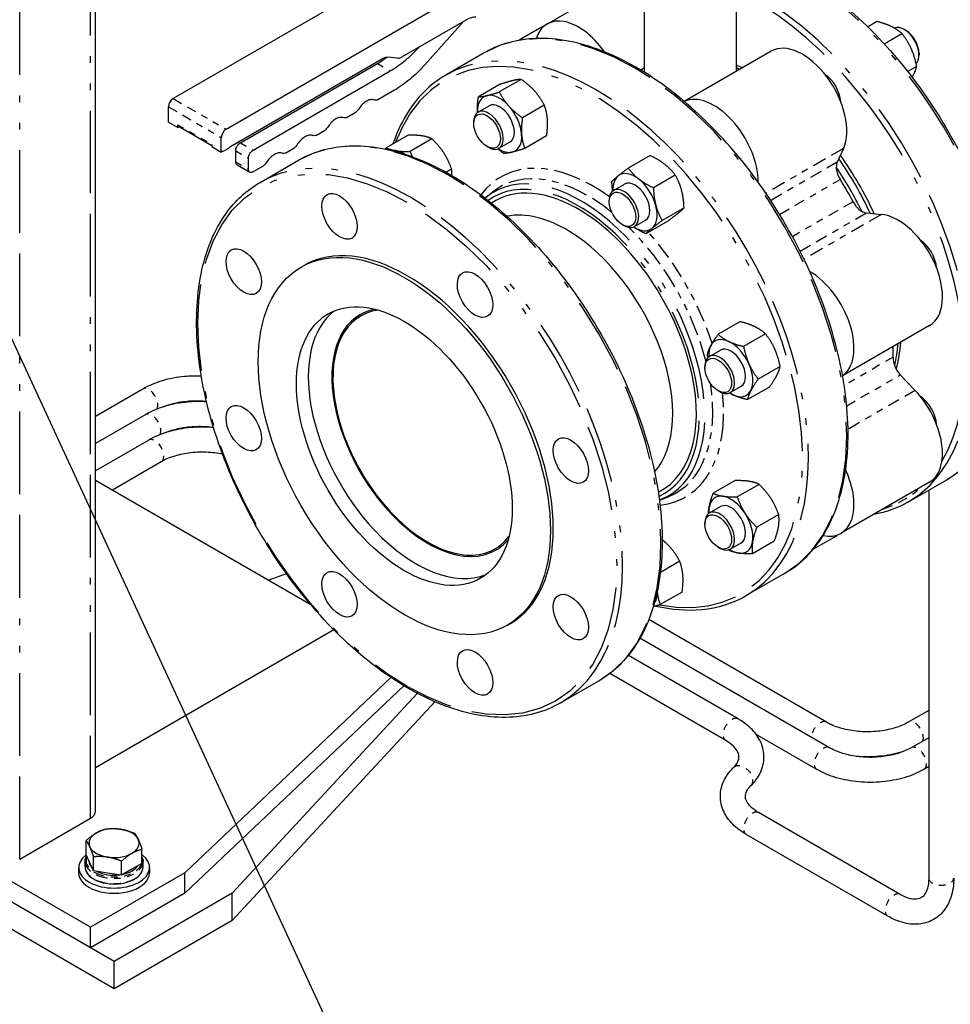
# Model space of a CAD drawing. Header units: inches. Extents: x 3 to 360, y 8 to 227.
# Tile 27 of 98: x 50 to 64, y 104 to 118. Entities that reach past the tile are written whole.
import ezdxf

# ---------------------------------------------------------------- set-up
doc = ezdxf.new("R2010")
doc.units = ezdxf.units.IN
doc.header["$LTSCALE"] = 10.666667
doc.header["$MEASUREMENT"] = 0
doc.linetypes.add('DOUBLE_DASH_DOUBLE_DOT', pattern=[0.74, 0.24, -0.06, 0.24, -0.06, 0.01, -0.06, 0.01, -0.06])
doc.layers.get('0').update_dxf_attribs({"lineweight": 25})
doc.layers.add('DIMEN', color=7, linetype='Continuous', lineweight=25)
doc.layers.add('PHANTOM', color=7, linetype='DOUBLE_DASH_DOUBLE_DOT', lineweight=25)

# ---------------------------------------------------------------- blocks, each defined once
blk = doc.blocks.new('Balloon15')
at = {"layer": 'DIMEN', "linetype": 'Continuous', "lineweight": 25}
blk.add_line((4.5847, 10.9209), (5.1884, 9.6157), dxfattribs=at)

msp = doc.modelspace()

# ---------------------------------------------------------------- linework, layer by layer
for p, q in [((51.508, 106.5), (51.508, 125.099)), ((60.324, 121.589), (52.673, 117.172)), ((53.465, 116.715), (61.116, 121.132)), ((59.735, 117.565), (59.735, 119.128)), ((61.11, 117.581), (61.11, 119.128)), ((59.602, 119.054), (58.276, 118.289)), ((57.066, 118.353), (56.103, 117.797)), ((57.027, 118.331), (56.436, 117.671)), ((63.074, 118.248), (63.209, 118.327)), ((58.167, 118.226), (57.855, 118.045)), ((63.324, 117.992), (63.591, 118.146)), ((63.647, 118.193), (63.625, 118.206)), ((56.032, 117.778), (55.889, 117.791)), ((57.333, 117.857), (56.758, 117.525)), ((61.631, 117.882), (60.329, 117.13)), ((63.846, 117.849), (63.846, 117.823)), ((55.819, 117.772), (53.521, 116.445)), ((53.68, 116.512), (55.734, 117.698)), ((63.675, 117.579), (63.811, 117.657)), ((53.871, 116.402), (55.925, 117.588)), ((57.573, 117.387), (57.245, 117.198)), ((57.886, 117.46), (57.558, 117.271)), ((55.988, 117.298), (55.738, 117.153)), ((52.602, 116.821), (52.602, 117.049)), ((57.241, 116.969), (57.406, 117.065)), ((58.233, 117.074), (57.905, 116.885)), ((55.399, 116.958), (55.278, 116.888)), ((52.602, 116.821), (52.743, 116.739)), ((52.743, 116.739), (52.743, 116.78)), ((52.754, 116.757), (53.253, 116.469)), ((57.176, 116.801), (57.176, 116.826)), ((52.764, 116.751), (52.743, 116.739)), ((54.939, 116.692), (54.818, 116.622)), ((56.191, 116.625), (55.864, 116.436)), ((58.267, 116.614), (57.94, 116.425)), ((53.253, 116.486), (53.253, 116.453)), ((53.394, 116.372), (53.394, 116.592)), ((56.55, 116.569), (56.223, 116.38)), ((57.553, 116.428), (57.719, 116.524)), ((53.253, 116.453), (53.394, 116.372)), ((53.408, 116.38), (53.394, 116.372)), ((53.5, 116.425), (53.429, 116.384)), ((53.61, 116.227), (53.61, 116.39)), ((54.48, 116.427), (54.359, 116.357)), ((57.375, 116.456), (57.397, 116.443)), ((59.818, 116.32), (59.49, 116.131)), ((62.713, 116.424), (62.62, 116.22)), ((53.63, 116.181), (53.821, 116.071)), ((53.801, 116.116), (53.801, 116.28)), ((53.974, 115.918), (54.549, 116.25)), ((54.02, 116.161), (53.871, 116.076)), ((56.844, 116.116), (56.761, 116.069)), ((60.195, 116.026), (59.867, 115.837)), ((59.27, 115.797), (59.436, 115.893)), ((57.361, 115.696), (57.455, 115.772)), ((59.206, 115.629), (59.206, 115.654)), ((60.326, 115.535), (59.999, 115.346)), ((63.059, 115.461), (63.282, 115.438)), ((59.404, 115.284), (59.426, 115.272)), ((59.583, 115.256), (59.748, 115.352)), ((60.081, 115.338), (59.753, 115.149)), ((54.589, 114.649), (54.633, 114.675)), ((61.164, 113.832), (60.837, 113.643)), ((64.004, 113.773), (62.702, 113.021)), ((61.545, 113.651), (61.218, 113.462)), ((60.705, 113.312), (60.871, 113.407)), ((60.641, 113.143), (60.641, 113.169)), ((61.766, 113.162), (61.438, 112.973)), ((63.566, 113.037), (63.789, 112.802)), ((52.217, 112.824), (51.508, 112.414)), ((60.839, 112.799), (60.862, 112.786)), ((61.018, 112.771), (61.184, 112.866)), ((61.605, 112.854), (61.277, 112.665)), ((52.262, 112.442), (51.508, 112.006)), ((52.307, 112.059), (51.508, 111.598)), ((52.494, 111.735), (51.762, 111.312)), ((51.508, 111.459), (54.734, 109.596)), ((61.091, 111.452), (60.763, 111.263)), ((63.689, 111.135), (64.264, 111.466)), ((61.45, 111.397), (61.123, 111.208)), ((64.004, 111.429), (62.678, 110.664)), ((63.992, 111.309), (63.992, 105.503)), ((59.975, 111.167), (60.088, 111.212)), ((60.705, 110.968), (60.871, 111.064)), ((61.744, 110.944), (61.416, 110.755)), ((60.641, 110.8), (60.641, 110.825)), ((62.569, 110.601), (62.257, 110.421)), ((60.839, 110.455), (60.862, 110.443)), ((61.018, 110.427), (61.184, 110.523)), ((61.678, 110.547), (61.351, 110.358)), ((60.262, 110.245), (59.972, 110.077)), ((54.097, 109.964), (54.37, 110.06)), ((61.833, 110.063), (61.258, 109.731)), ((60.297, 109.785), (59.969, 109.596)), ((57.683, 109.29), (57.727, 109.316)), ((62.459, 107.836), (59.799, 109.372)), ((55.081, 109.217), (51.508, 107.154)), ((62.504, 107.454), (59.666, 109.092)), ((61.137, 107.886), (59.492, 108.836)), ((55.936, 108.504), (52.849, 105.581)), ((60.95, 107.561), (59.212, 108.564)), ((56.129, 108.381), (52.849, 105.275)), ((58.474, 108.124), (59.049, 108.455)), ((56.329, 108.268), (53.556, 105.275)), ((56.591, 108.143), (53.556, 104.867)), ((63.992, 108.013), (63.686, 107.836)), ((62.316, 107.129), (61.406, 107.654)), ((63.992, 107.604), (63.73, 107.454)), ((51.434, 104.765), (47.192, 107.214)), ((63.992, 107.171), (63.918, 107.129)), ((51.788, 104.254), (46.838, 107.112)), ((51.434, 104.459), (47.192, 106.908)), ((51.788, 103.846), (46.838, 106.704)), ((63.566, 105.257), (61.444, 106.482)), ((50.374, 105.785), (51.434, 106.398)), ((63.378, 104.932), (61.257, 106.157)), ((51.37, 105.852), (51.37, 106.062)), ((51.426, 105.731), (51.37, 105.852)), ((52.206, 105.722), (52.206, 105.932)), ((51.353, 105.67), (51.353, 105.749)), ((51.482, 105.61), (51.426, 105.731)), ((51.482, 105.61), (51.482, 105.82)), ((51.9, 105.546), (51.9, 105.756)), ((52.206, 105.722), (52.053, 105.634)), ((52.222, 105.67), (52.222, 105.749)), ((51.257, 105.659), (51.257, 105.581)), ((52.849, 105.581), (51.434, 104.765)), ((51.691, 105.578), (51.482, 105.61)), ((51.9, 105.546), (51.691, 105.578)), ((52.053, 105.634), (51.9, 105.546)), ((52.319, 105.659), (52.319, 105.581)), ((52.849, 105.275), (52.849, 105.581)), ((52.849, 105.275), (51.434, 104.459)), ((53.556, 105.275), (51.788, 104.254)), ((53.556, 104.867), (53.556, 105.275)), ((53.556, 104.867), (51.788, 103.846)), ((51.434, 104.459), (51.434, 104.765)), ((51.788, 103.846), (51.788, 104.254))]:
    msp.add_line(p, q)
for centre, major_axis, start_param, end_param in [((57.066, 118.026), (0.2, 0.346), 0.261799, 0.785398), ((58.745, 117.477), (-0.469, 0.812), 4.871861, 6.762623), ((58.636, 117.414), (-0.469, 0.812), 6.1664, 6.283185), ((63.625, 117.951), (-0.156, 0.271), 3.289913, 6.213813), ((63.647, 117.963), (-0.141, 0.244), 3.926991, 5.497787), ((62.1, 117.07), (-0.469, 0.812), 3.534292, 6.283185), ((55.819, 117.608), (0.1, 0.173), 0.261799, 0.785398), ((56.103, 117.96), (-0.1, -0.173), 0.261799, 0.785398), ((61.395, 115.006), (1.547, -2.679), 2.444776, 2.48674), ((61.351, 114.981), (-1.547, 2.68), 5.585886, 5.607938), ((62.41, 117.249), (0.187, -0.325), 0.872646, 2.268947), ((57.563, 116.794), (-0.234, 0.406), 6.11076, 7.125807), ((57.563, 116.794), (-0.234, 0.406), 5.063563, 6.11076), ((60.774, 116.305), (-0.469, 0.812), 3.923914, 6.232171), ((52.673, 117.09), (-0.05, -0.0866), 3.926991, 5.497787), ((57.563, 116.794), (-0.156, 0.271), 3.141593, 6.283185), ((57.563, 116.794), (-0.234, 0.406), 4.016365, 5.063563), ((57.397, 116.698), (0.156, -0.271), 5.497787, 10.210176), ((53.465, 116.633), (0.05, 0.0866), 0.785398, 2.356194), ((57.563, 116.794), (0.234, -0.406), 6.11076, 7.157958), ((56.128, 115.966), (-0.234, 0.406), 5.848961, 6.028178), ((56.128, 115.966), (-0.234, 0.406), 5.460769, 5.848961), ((57.563, 116.794), (0.234, -0.406), 5.440564, 6.11076), ((61.395, 115.006), (1.547, -2.679), 1.406577, 1.735015), ((62.784, 116.048), (-0.125, 0.217), 0.392699, 1.628307), ((61.351, 114.981), (-1.547, 2.68), 4.559311, 4.865467), ((59.592, 115.622), (-0.234, 0.406), 0.089374, 0.842622), ((59.592, 115.622), (-0.234, 0.406), 5.325362, 6.372559), ((61.262, 114.93), (-1.547, 2.68), 4.588684, 4.836094), ((61.262, 114.93), (-1.547, 2.68), 4.588684, 4.836094), ((59.592, 115.622), (-0.156, 0.271), 3.141593, 6.283185), ((59.592, 115.622), (-0.234, 0.406), 4.278164, 5.325362), ((61.085, 114.828), (-1.68, 2.91), 4.654879, 4.769899), ((58.743, 113.475), (-1.25, 2.165), 5.469156, 6.325242), ((59.426, 115.527), (0.156, -0.271), 5.497787, 10.210176), ((59.592, 115.622), (0.234, -0.406), 0.089374, 1.136572), ((62.991, 115.688), (0.125, -0.217), 4.654879, 5.890486), ((58.566, 113.373), (-1.125, 1.949), 5.469156, 6.09226), ((58.743, 113.475), (1.25, -2.165), 6.241128, 8.610749), ((63.535, 114.585), (-0.469, 0.812), 3.141593, 5.890486), ((56.18, 111.995), (-1.547, 2.679), 3.141593, 6.283185), ((58.566, 113.373), (1.125, -1.949), 0.190926, 2.327563), ((59.592, 115.622), (0.234, -0.406), 5.440564, 6.372559), ((63.845, 114.763), (0.187, -0.325), 0.872646, 2.268947), ((62.209, 113.819), (0.469, -0.812), 0.051014, 2.359272), ((56.313, 112.072), (-1.142, 1.979), 0.077441, 1.963495), ((56.489, 112.174), (1.006, -1.743), 2.904354, 6.520424), ((56.489, 112.174), (-1.017, 1.762), 6.080261, 8.246681), ((61.027, 113.137), (-0.234, 0.406), 5.587161, 6.634359), ((61.027, 113.137), (-0.234, 0.406), 4.539964, 5.587161), ((61.395, 115.006), (1.547, -2.679), 0.518473, 0.696817), ((60.862, 113.041), (0.156, -0.271), 5.497787, 10.210176), ((61.027, 113.137), (-0.234, 0.406), 0.351174, 0.842622), ((61.027, 113.137), (-0.156, 0.271), 3.141593, 6.283185), ((61.085, 114.828), (-1.68, 2.91), 3.86948, 3.928386), ((61.351, 114.981), (-1.548, 2.68), 3.696144, 3.838892), ((63.634, 113.187), (-0.125, 0.217), 0.727888, 1.963495), ((61.027, 113.137), (0.234, -0.406), 0.351174, 1.398371), ((61.027, 113.137), (0.234, -0.406), 5.587161, 6.634359), ((63.535, 112.241), (0.469, -0.812), 0, 1.963495), ((61.027, 113.137), (0.234, -0.406), 5.440564, 5.587161), ((63.845, 112.42), (0.187, -0.325), 0.872646, 2.268947), ((62.209, 111.476), (0.469, -0.812), 5.803748, 7.694509), ((61.027, 110.793), (-0.234, 0.406), 5.848961, 6.896158), ((61.027, 110.793), (-0.234, 0.406), 4.801763, 5.848961), ((60.862, 110.698), (0.156, -0.271), 5.497787, 10.210176), ((61.027, 110.793), (0.234, -0.406), 3.754566, 3.984214), ((61.027, 110.793), (-0.156, 0.271), 3.141593, 6.283185), ((56.489, 112.174), (1.017, -1.762), 5.105088, 6.486109), ((61.027, 110.793), (-0.234, 0.406), 3.754566, 4.801763), ((56.313, 112.072), (1.142, -1.979), 5.105088, 6.205744), ((62.1, 111.413), (0.469, -0.812), 0, 0.116785), ((61.027, 110.793), (0.234, -0.406), 5.440564, 5.848961), ((61.027, 110.793), (0.234, -0.406), 5.848961, 6.896158), ((59.592, 109.965), (0.234, -0.406), 0.255007, 0.822416), ((51.258, 106.5), (0.25, 0), 5.497787, 6.283185), ((51.788, 106.025), (-0.375, 0), 5.497787, 6.544985), ((51.788, 106.025), (-0.375, 0), 4.45059, 5.497787), ((51.788, 106.025), (0.375, 0), 0.261799, 1.308997), ((51.788, 106.025), (0.375, 0), 5.497787, 6.544985), ((51.788, 105.659), (-0.531, 0), 5.614924, 10.08854), ((51.788, 106.025), (-0.375, 0), 0.261799, 1.308997), ((51.788, 106.025), (0.375, 0), 4.45059, 5.497787), ((51.788, 105.761), (-0.375, 0), 0.010029, 0.513569), ((51.788, 105.581), (-0.531, 0), 0, 3.141593), ((51.788, 105.761), (0.375, 0), 3.960604, 4.940575), ((51.788, 105.761), (0.375, 0), 5.079699, 5.915876)]:
    msp.add_ellipse(centre, major_axis=major_axis, ratio=0.57735, start_param=start_param, end_param=end_param)
for centre, major_axis in [((57.375, 116.686), (0.141, -0.244)), ((55.165, 115.41), (0.187, -0.325)), ((59.404, 115.514), (0.141, -0.244)), ((56.136, 111.97), (1.547, -2.679)), ((53.73, 114.581), (0.187, -0.325)), ((57.195, 114.238), (0.187, -0.325)), ((56.136, 111.97), (1.142, -1.979)), ((60.839, 113.028), (0.141, -0.244)), ((53.73, 112.238), (0.187, -0.325)), ((58.63, 111.753), (0.187, -0.325)), ((60.839, 110.685), (0.141, -0.244)), ((55.165, 109.752), (0.187, -0.325)), ((58.63, 109.409), (0.187, -0.325)), ((57.195, 108.581), (0.187, -0.325))]:
    msp.add_ellipse(centre, major_axis=major_axis, ratio=0.57735)
for points, knots in [([(61.445, 119.321), (61.479, 119.309), (61.513, 119.296), (61.886, 119.149), (62.232, 118.947), (62.904, 118.43), (63.231, 118.113), (63.831, 117.399), (64.105, 117.001), (64.574, 116.163), (64.768, 115.724), (65.057, 114.847), (65.152, 114.41), (65.232, 113.581), (65.217, 113.19), (65.077, 112.493), (64.953, 112.187), (64.637, 111.742), (64.463, 111.582), (64.264, 111.466)], [2.559739, 2.559739, 2.559739, 2.559739, 2.592215, 2.592215, 2.914177, 2.914177, 3.236452, 3.236452, 3.558329, 3.558329, 3.880057, 3.880057, 4.201984, 4.201984, 4.524307, 4.524307, 4.845969, 4.845969, 5.105088, 5.105088, 5.105088, 5.105088]), ([(61.833, 110.063), (62.073, 110.201), (62.275, 110.405), (62.585, 110.924), (62.691, 111.241), (62.798, 111.957), (62.796, 112.357), (62.684, 113.198), (62.573, 113.639), (62.255, 114.517), (62.047, 114.953), (61.556, 115.777), (61.272, 116.165), (60.657, 116.854), (60.326, 117.154), (59.649, 117.638), (59.302, 117.821), (58.629, 118.048), (58.302, 118.093), (57.758, 118.042), (57.533, 117.972), (57.333, 117.857)], [4.31969, 4.31969, 4.31969, 4.31969, 4.631101, 4.631101, 4.94841, 4.94841, 5.270372, 5.270372, 5.592646, 5.592646, 5.914523, 5.914523, 6.236252, 6.236252, 6.558179, 6.558179, 6.880501, 6.880501, 7.202163, 7.202163, 7.461283, 7.461283, 7.461283, 7.461283]), ([(55.925, 117.588), (56.002, 117.633), (56.08, 117.687), (56.224, 117.808), (56.292, 117.873), (56.358, 117.944)], [0, 0, 0, 0, 0.5, 0.5, 0.9620792, 0.9620792, 0.9620792, 0.9620792]), ([(56.436, 117.671), (56.366, 117.593), (56.293, 117.522), (56.142, 117.396), (56.065, 117.342), (55.988, 117.298)], [0, 0, 0, 0, 0.5, 0.5, 1, 1, 1, 1]), ([(56.758, 117.525), (56.518, 117.387), (56.316, 117.183), (56.085, 116.795), (56.019, 116.651), (55.966, 116.495)], [1.1780972, 1.1780972, 1.1780972, 1.1780972, 1.4895087, 1.4895087, 1.6479051, 1.6479051, 1.6479051, 1.6479051]), ([(55.568, 117.133), (55.548, 117.122), (55.528, 117.106), (55.49, 117.069), (55.473, 117.047), (55.457, 117.024)], [0.5, 0.5, 0.5, 0.5, 0.75, 0.75, 1, 1, 1, 1]), ([(55.679, 117.152), (55.664, 117.157), (55.646, 117.159), (55.608, 117.152), (55.588, 117.145), (55.568, 117.133)], [0, 0, 0, 0, 0.25, 0.25, 0.5, 0.5, 0.5, 0.5]), ([(52.743, 116.78), (52.743, 116.775), (52.744, 116.77), (52.748, 116.762), (52.75, 116.759), (52.754, 116.757)], [0, 0, 0, 0, 0.25, 0.25, 0.5, 0.5, 0.5, 0.5]), ([(55.109, 116.868), (55.089, 116.856), (55.069, 116.841), (55.031, 116.803), (55.013, 116.782), (54.998, 116.758)], [0.5, 0.5, 0.5, 0.5, 0.75, 0.75, 1, 1, 1, 1]), ([(55.22, 116.887), (55.204, 116.892), (55.186, 116.893), (55.149, 116.887), (55.129, 116.879), (55.109, 116.868)], [0, 0, 0, 0, 0.25, 0.25, 0.5, 0.5, 0.5, 0.5]), ([(54.76, 116.621), (54.745, 116.627), (54.727, 116.628), (54.689, 116.622), (54.669, 116.614), (54.649, 116.602)], [0, 0, 0, 0, 0.25, 0.25, 0.5, 0.5, 0.5, 0.5]), ([(53.61, 116.39), (53.61, 116.395), (53.61, 116.403), (53.612, 116.413), (53.613, 116.418), (53.614, 116.42), (53.614, 116.421), (53.614, 116.422), (53.618, 116.435), (53.623, 116.448), (53.634, 116.466), (53.639, 116.474), (53.647, 116.483), (53.65, 116.487), (53.652, 116.489), (53.653, 116.49), (53.654, 116.491), (53.663, 116.5), (53.671, 116.507), (53.68, 116.512)], [0, 0, 0, 0, 0.125, 0.1875, 0.21875, 0.234375, 0.234375, 0.25, 0.25, 0.5, 0.5, 0.625, 0.6875, 0.71875, 0.734375, 0.734375, 0.75, 0.75, 1, 1, 1, 1]), ([(54.649, 116.602), (54.629, 116.591), (54.609, 116.575), (54.571, 116.538), (54.554, 116.516), (54.538, 116.493)], [0.5, 0.5, 0.5, 0.5, 0.75, 0.75, 1, 1, 1, 1]), ([(54.549, 116.25), (54.789, 116.388), (55.066, 116.461), (55.67, 116.47), (55.998, 116.404), (56.671, 116.138), (57.017, 115.937), (57.689, 115.419), (58.016, 115.102), (58.617, 114.388), (58.89, 113.99), (59.359, 113.153), (59.553, 112.713), (59.842, 111.836), (59.937, 111.399), (60.017, 110.57), (60.002, 110.179), (59.862, 109.482), (59.738, 109.177), (59.422, 108.731), (59.248, 108.571), (59.049, 108.455)], [5.105088, 5.105088, 5.105088, 5.105088, 5.416499, 5.416499, 5.733808, 5.733808, 6.05577, 6.05577, 6.378045, 6.378045, 6.699921, 6.699921, 7.02165, 7.02165, 7.343577, 7.343577, 7.6659, 7.6659, 7.987561, 7.987561, 8.246681, 8.246681, 8.246681, 8.246681]), ([(53.801, 116.28), (53.801, 116.29), (53.802, 116.302), (53.809, 116.326), (53.815, 116.338), (53.828, 116.361), (53.836, 116.371), (53.853, 116.389), (53.862, 116.397), (53.871, 116.402)], [0, 0, 0, 0, 0.25, 0.25, 0.5, 0.5, 0.75, 0.75, 1, 1, 1, 1]), ([(54.189, 116.337), (54.169, 116.325), (54.149, 116.31), (54.112, 116.273), (54.094, 116.251), (54.078, 116.227)], [0.5, 0.5, 0.5, 0.5, 0.75, 0.75, 1, 1, 1, 1]), ([(54.301, 116.356), (54.285, 116.361), (54.267, 116.363), (54.229, 116.356), (54.209, 116.349), (54.189, 116.337)], [0, 0, 0, 0, 0.25, 0.25, 0.5, 0.5, 0.5, 0.5]), ([(53.63, 116.181), (53.627, 116.183), (53.622, 116.187), (53.618, 116.193), (53.616, 116.196), (53.615, 116.197), (53.615, 116.198), (53.615, 116.199), (53.611, 116.207), (53.61, 116.216), (53.61, 116.227)], [0.5, 0.5, 0.5, 0.5, 0.625, 0.6875, 0.71875, 0.734375, 0.734375, 0.75, 0.75, 1, 1, 1, 1]), ([(53.871, 116.076), (53.862, 116.07), (53.853, 116.067), (53.836, 116.065), (53.828, 116.067), (53.815, 116.074), (53.809, 116.08), (53.802, 116.096), (53.801, 116.106), (53.801, 116.116)], [0, 0, 0, 0, 0.25, 0.25, 0.5, 0.5, 0.75, 0.75, 1, 1, 1, 1]), ([(58.474, 108.124), (58.234, 107.985), (57.957, 107.912), (57.352, 107.903), (57.025, 107.969), (56.352, 108.235), (56.006, 108.437), (55.333, 108.955), (55.007, 109.271), (54.406, 109.985), (54.132, 110.383), (53.664, 111.221), (53.47, 111.66), (53.181, 112.537), (53.086, 112.974), (53.006, 113.803), (53.021, 114.194), (53.16, 114.891), (53.285, 115.197), (53.601, 115.642), (53.774, 115.803), (53.974, 115.918)], [1.963495, 1.963495, 1.963495, 1.963495, 2.274907, 2.274907, 2.592215, 2.592215, 2.914177, 2.914177, 3.236452, 3.236452, 3.558329, 3.558329, 3.880057, 3.880057, 4.201984, 4.201984, 4.524307, 4.524307, 4.845969, 4.845969, 5.105088, 5.105088, 5.105088, 5.105088]), ([(53.095, 113.017), (53.012, 113.02), (52.928, 113.018), (52.73, 113), (52.617, 112.979), (52.405, 112.917), (52.306, 112.876), (52.217, 112.824)], [3.8574654, 3.8574654, 3.8574654, 3.8574654, 4.0840704, 4.0840704, 4.3982297, 4.3982297, 4.712389, 4.712389, 4.712389, 4.712389]), ([(53.174, 112.633), (53.079, 112.638), (52.983, 112.637), (52.775, 112.618), (52.662, 112.597), (52.45, 112.534), (52.351, 112.493), (52.262, 112.442)], [3.827082, 3.827082, 3.827082, 3.827082, 4.0840704, 4.0840704, 4.3982297, 4.3982297, 4.712389, 4.712389, 4.712389, 4.712389]), ([(53.173, 112.636), (53.098, 112.643), (53.022, 112.645), (52.859, 112.638), (52.773, 112.626), (52.629, 112.593), (52.569, 112.575), (52.515, 112.553)], [3.7525855, 3.7525855, 3.7525855, 3.7525855, 4.0075361, 4.0075361, 4.3029931, 4.3029931, 4.5371748, 4.5371748, 4.5371748, 4.5371748]), ([(53.279, 112.246), (53.164, 112.256), (53.048, 112.256), (52.819, 112.235), (52.707, 112.214), (52.495, 112.152), (52.395, 112.111), (52.307, 112.059)], [3.7721815, 3.7721815, 3.7721815, 3.7721815, 4.0840704, 4.0840704, 4.3982297, 4.3982297, 4.712389, 4.712389, 4.712389, 4.712389]), ([(53.276, 112.246), (53.268, 112.247), (53.26, 112.248), (53.167, 112.26), (53.078, 112.263), (52.904, 112.255), (52.818, 112.244), (52.674, 112.211), (52.614, 112.192), (52.56, 112.17)], [3.6853792, 3.6853792, 3.6853792, 3.6853792, 3.7131088, 3.7131088, 4.0075361, 4.0075361, 4.3029931, 4.3029931, 4.5373846, 4.5373846, 4.5373846, 4.5373846]), ([(53.414, 111.847), (53.376, 111.855), (53.336, 111.862), (53.211, 111.878), (53.123, 111.881), (52.948, 111.873), (52.862, 111.861), (52.703, 111.825), (52.629, 111.8), (52.54, 111.76), (52.516, 111.747), (52.494, 111.735)], [3.574845, 3.574845, 3.574845, 3.574845, 3.713109, 3.713109, 4.007536, 4.007536, 4.302993, 4.302993, 4.594942, 4.594942, 4.712389, 4.712389, 4.712389, 4.712389]), ([(59.903, 109.575), (60.142, 109.52), (60.373, 109.503), (60.833, 109.546), (61.059, 109.616), (61.258, 109.731)], [3.8280843, 3.8280843, 3.8280843, 3.8280843, 4.0605707, 4.0605707, 4.3196899, 4.3196899, 4.3196899, 4.3196899]), ([(61.328, 106.887), (61.386, 106.944), (61.435, 107.009), (61.503, 107.152), (61.523, 107.23), (61.524, 107.385), (61.509, 107.459), (61.448, 107.601), (61.402, 107.667), (61.289, 107.784), (61.223, 107.835), (61.145, 107.881), (61.141, 107.883), (61.137, 107.886)], [1.822186, 1.822186, 1.822186, 1.822186, 2.086067, 2.086067, 2.349949, 2.349949, 2.599155, 2.599155, 2.863036, 2.863036, 3.126918, 3.126918, 3.141593, 3.141593, 3.141593, 3.141593]), ([(63.686, 107.836), (63.632, 107.805), (63.569, 107.777), (63.425, 107.732), (63.345, 107.714), (63.176, 107.693), (63.088, 107.69), (62.913, 107.698), (62.827, 107.709), (62.668, 107.746), (62.594, 107.77), (62.505, 107.811), (62.481, 107.823), (62.459, 107.836)], [4.712389, 4.712389, 4.712389, 4.712389, 4.994737, 4.994737, 5.283905, 5.283905, 5.578332, 5.578332, 5.873789, 5.873789, 6.165738, 6.165738, 6.283185, 6.283185, 6.283185, 6.283185]), ([(61.066, 107.156), (61.097, 107.186), (61.118, 107.216), (61.144, 107.269), (61.148, 107.291), (61.149, 107.336), (61.145, 107.358), (61.121, 107.411), (61.101, 107.44), (61.04, 107.501), (60.999, 107.532), (60.95, 107.561)], [1.822186, 1.822186, 1.822186, 1.822186, 2.086067, 2.086067, 2.349949, 2.349949, 2.61383, 2.61383, 2.877711, 2.877711, 3.141593, 3.141593, 3.141593, 3.141593]), ([(63.73, 107.454), (63.677, 107.423), (63.613, 107.395), (63.47, 107.349), (63.389, 107.332), (63.221, 107.311), (63.132, 107.307), (62.958, 107.315), (62.872, 107.327), (62.712, 107.363), (62.639, 107.388), (62.55, 107.428), (62.526, 107.441), (62.504, 107.454)], [4.712389, 4.712389, 4.712389, 4.712389, 4.994737, 4.994737, 5.283905, 5.283905, 5.578332, 5.578332, 5.873789, 5.873789, 6.165738, 6.165738, 6.283185, 6.283185, 6.283185, 6.283185]), ([(63.62, 107.4), (63.606, 107.396), (63.593, 107.392), (63.473, 107.356), (63.361, 107.335), (63.133, 107.315), (63.018, 107.314), (62.905, 107.324)], [4.9860954, 4.9860954, 4.9860954, 4.9860954, 5.0265482, 5.0265482, 5.3407075, 5.3407075, 5.6496125, 5.6496125, 5.6496125, 5.6496125]), ([(61.257, 106.157), (61.182, 106.2), (61.115, 106.25), (61, 106.365), (60.953, 106.43), (60.887, 106.575), (60.869, 106.654), (60.871, 106.808), (60.889, 106.882), (60.952, 107.023), (60.999, 107.088), (61.06, 107.149), (61.063, 107.152), (61.066, 107.156)], [6.283185, 6.283185, 6.283185, 6.283185, 6.547067, 6.547067, 6.810948, 6.810948, 7.074829, 7.074829, 7.324036, 7.324036, 7.587917, 7.587917, 7.602592, 7.602592, 7.602592, 7.602592]), ([(63.918, 107.129), (63.829, 107.078), (63.73, 107.036), (63.518, 106.974), (63.405, 106.953), (63.176, 106.932), (63.058, 106.932), (62.829, 106.953), (62.716, 106.974), (62.504, 107.036), (62.405, 107.078), (62.316, 107.129)], [4.712389, 4.712389, 4.712389, 4.712389, 5.026548, 5.026548, 5.340708, 5.340708, 5.654867, 5.654867, 5.969026, 5.969026, 6.283185, 6.283185, 6.283185, 6.283185]), ([(61.444, 106.482), (61.395, 106.51), (61.354, 106.542), (61.293, 106.603), (61.273, 106.632), (61.249, 106.684), (61.245, 106.707), (61.246, 106.751), (61.25, 106.774), (61.276, 106.827), (61.297, 106.857), (61.328, 106.887)], [0, 0, 0, 0, 0.263881, 0.263881, 0.527763, 0.527763, 0.791644, 0.791644, 1.055525, 1.055525, 1.319407, 1.319407, 1.319407, 1.319407]), ([(51.353, 105.749), (51.353, 105.776), (51.36, 105.803), (51.375, 105.83), (51.376, 105.832), (51.378, 105.834)], [3.9269908, 3.9269908, 3.9269908, 3.9269908, 4.227616, 4.227616, 4.2546034, 4.2546034, 4.2546034, 4.2546034]), ([(52.206, 105.819), (52.211, 105.808), (52.215, 105.797), (52.221, 105.774), (52.222, 105.761), (52.222, 105.749)], [0.5185741, 0.5185741, 0.5185741, 0.5185741, 0.6481951, 0.6481951, 0.7853982, 0.7853982, 0.7853982, 0.7853982]), ([(51.353, 105.67), (51.353, 105.644), (51.36, 105.617), (51.388, 105.566), (51.409, 105.541), (51.463, 105.497), (51.496, 105.478), (51.572, 105.446), (51.614, 105.433), (51.702, 105.417), (51.749, 105.413), (51.841, 105.414), (51.888, 105.419), (51.975, 105.437), (52.016, 105.45), (52.09, 105.483), (52.123, 105.504), (52.175, 105.55), (52.195, 105.576), (52.217, 105.625), (52.222, 105.648), (52.222, 105.67)], [2.356194, 2.356194, 2.356194, 2.356194, 2.65682, 2.65682, 2.969667, 2.969667, 3.293972, 3.293972, 3.619414, 3.619414, 3.943925, 3.943925, 4.268062, 4.268062, 4.592656, 4.592656, 4.918167, 4.918167, 5.241908, 5.241908, 5.497787, 5.497787, 5.497787, 5.497787]), ([(64.367, 105.503), (64.367, 105.4), (64.353, 105.302), (64.292, 105.12), (64.244, 105.036), (64.123, 104.914), (64.055, 104.87), (63.91, 104.818), (63.833, 104.808), (63.668, 104.816), (63.58, 104.838), (63.455, 104.891), (63.416, 104.91), (63.378, 104.932)], [1.570796, 1.570796, 1.570796, 1.570796, 1.884956, 1.884956, 2.199115, 2.199115, 2.458738, 2.458738, 2.712466, 2.712466, 3.007141, 3.007141, 3.141593, 3.141593, 3.141593, 3.141593]), ([(63.992, 105.503), (63.992, 105.441), (63.984, 105.387), (63.958, 105.3), (63.94, 105.268), (63.902, 105.22), (63.881, 105.206), (63.829, 105.187), (63.796, 105.182), (63.71, 105.193), (63.659, 105.209), (63.591, 105.243), (63.579, 105.249), (63.566, 105.257)], [1.570796, 1.570796, 1.570796, 1.570796, 1.853144, 1.853144, 2.142283, 2.142283, 2.456442, 2.456442, 2.770601, 2.770601, 3.073205, 3.073205, 3.141593, 3.141593, 3.141593, 3.141593])]:
    msp.add_open_spline(points, degree=3, knots=knots)
for points, weights in [([(63.43, 118.253), (63.341, 118.295), (63.209, 118.327)], [1, 1.0930923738, 1.10906450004]), ([(63.591, 118.146), (63.518, 118.211), (63.43, 118.253)], [1.10906450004, 1.0930923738, 1]), ([(63.73, 117.919), (63.679, 118.032), (63.591, 118.146)], [1, 1.0930923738, 1.10906450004]), ([(63.811, 117.657), (63.781, 117.805), (63.73, 117.919)], [1.10906450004, 1.0930923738, 1]), ([(63.76, 117.52), (63.797, 117.592), (63.811, 117.657)], [1, 1.0930923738, 1.10906450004]), ([(63.744, 117.491), (63.752, 117.506), (63.76, 117.52)], [1.03221281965, 1.01746336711, 1]), ([(57.759, 117.441), (57.686, 117.423), (57.573, 117.387)], [1, 1.0930923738, 1.10906450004]), ([(57.886, 117.46), (57.831, 117.458), (57.759, 117.441)], [1.10906450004, 1.0930923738, 1]), ([(58.089, 117.284), (58.008, 117.374), (57.886, 117.46)], [1, 1.0930923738, 1.10906450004]), ([(57.232, 116.963), (57.226, 117.065), (57.245, 117.198)], [1.00989337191, 1.09396064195, 1.10906450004]), ([(57.245, 117.198), (57.299, 117.2), (57.372, 117.217)], [1.10906450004, 1.0930923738, 1]), ([(57.372, 117.217), (57.445, 117.234), (57.558, 117.271)], [1, 1.0930923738, 1.10906450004]), ([(57.558, 117.271), (57.622, 117.151), (57.702, 117.061)], [1.10906450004, 1.0930923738, 1]), ([(58.233, 117.074), (58.169, 117.194), (58.089, 117.284)], [1.10906450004, 1.0930923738, 1]), ([(57.702, 117.061), (57.783, 116.971), (57.905, 116.885)], [1, 1.0930923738, 1.10906450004]), ([(58.28, 116.861), (58.272, 116.968), (58.233, 117.074)], [1, 1.0930923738, 1.10906450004]), ([(57.905, 116.885), (57.885, 116.744), (57.893, 116.638)], [1.10906450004, 1.0930923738, 1]), ([(58.267, 116.614), (58.287, 116.754), (58.28, 116.861)], [1.10906450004, 1.0930923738, 1]), ([(56.4, 116.614), (56.317, 116.627), (56.191, 116.625)], [1, 1.0930923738, 1.10906450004]), ([(56.55, 116.569), (56.484, 116.601), (56.4, 116.614)], [1.10906450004, 1.0930923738, 1]), ([(57.893, 116.638), (57.901, 116.531), (57.94, 116.425)], [1, 1.0930923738, 1.10906450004]), ([(56.727, 116.36), (56.659, 116.465), (56.55, 116.569)], [1, 1.0930923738, 1.10906450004]), ([(55.856, 116.416), (55.86, 116.426), (55.864, 116.436)], [1.10601010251, 1.10778482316, 1.10906450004]), ([(55.864, 116.436), (55.93, 116.404), (56.014, 116.391)], [1.10906450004, 1.0930923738, 1]), ([(56.014, 116.391), (56.097, 116.378), (56.223, 116.38)], [1, 1.0930923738, 1.10906450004]), ([(56.223, 116.38), (56.237, 116.339), (56.253, 116.302)], [1.10906450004, 1.10428293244, 1.09258968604]), ([(56.844, 116.116), (56.795, 116.255), (56.727, 116.36)], [1.10906450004, 1.0930923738, 1]), ([(57.626, 116.351), (57.577, 116.386), (57.536, 116.42)], [1.10906450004, 1.10260434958, 1.08352800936]), ([(57.753, 116.371), (57.681, 116.354), (57.626, 116.351)], [1, 1.0930923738, 1.10906450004]), ([(57.94, 116.425), (57.826, 116.388), (57.753, 116.371)], [1.10906450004, 1.0930923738, 1]), ([(60.036, 116.19), (59.948, 116.258), (59.818, 116.32)], [1, 1.0930923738, 1.10906450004]), ([(60.195, 116.026), (60.123, 116.122), (60.036, 116.19)], [1.10906450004, 1.0930923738, 1]), ([(56.849, 116.019), (56.851, 116.067), (56.844, 116.116)], [1.06750119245, 1.10018920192, 1.10906450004]), ([(59.245, 115.933), (59.281, 115.969), (59.338, 116.015)], [1.10906450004, 1.0930923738, 1]), ([(59.338, 116.015), (59.395, 116.06), (59.49, 116.131)], [1, 1.0930923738, 1.10906450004]), ([(59.49, 116.131), (59.562, 116.035), (59.649, 115.967)], [1.10906450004, 1.0930923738, 1]), ([(60.29, 115.798), (60.26, 115.912), (60.195, 116.026)], [1, 1.0930923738, 1.10906450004]), ([(59.257, 115.788), (59.248, 115.855), (59.245, 115.933)], [1.07044159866, 1.10059514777, 1.10906450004]), ([(59.649, 115.967), (59.737, 115.899), (59.867, 115.837)], [1, 1.0930923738, 1.10906450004]), ([(59.867, 115.837), (59.873, 115.688), (59.903, 115.574)], [1.10906450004, 1.0930923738, 1]), ([(60.326, 115.535), (60.321, 115.684), (60.29, 115.798)], [1.10906450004, 1.0930923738, 1]), ([(59.903, 115.574), (59.934, 115.46), (59.999, 115.346)], [1, 1.0930923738, 1.10906450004]), ([(60.081, 115.338), (60.176, 115.408), (60.233, 115.453)], [1.10906450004, 1.0930923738, 1]), ([(60.233, 115.453), (60.29, 115.499), (60.326, 115.535)], [1, 1.0930923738, 1.10906450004]), ([(59.999, 115.346), (59.904, 115.276), (59.847, 115.23)], [1.10906450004, 1.0930923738, 1]), ([(59.753, 115.149), (59.648, 115.198), (59.572, 115.251)], [1.10906450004, 1.09613665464, 1.03268509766]), ([(59.847, 115.23), (59.79, 115.184), (59.753, 115.149)], [1, 1.0930923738, 1.10906450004]), ([(61.384, 113.758), (61.296, 113.8), (61.164, 113.832)], [1, 1.0930923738, 1.10906450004]), ([(61.545, 113.651), (61.473, 113.716), (61.384, 113.758)], [1.10906450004, 1.0930923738, 1]), ([(60.727, 113.471), (60.764, 113.543), (60.837, 113.643)], [1, 1.0930923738, 1.10906450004]), ([(60.837, 113.643), (60.909, 113.577), (60.998, 113.535)], [1.10906450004, 1.0930923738, 1]), ([(60.998, 113.535), (61.086, 113.493), (61.218, 113.462)], [1, 1.0930923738, 1.10906450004]), ([(61.685, 113.424), (61.634, 113.537), (61.545, 113.651)], [1, 1.0930923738, 1.10906450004]), ([(60.676, 113.335), (60.689, 113.4), (60.727, 113.471)], [1.10906450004, 1.0930923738, 1]), ([(61.218, 113.462), (61.247, 113.314), (61.298, 113.2)], [1.10906450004, 1.0930923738, 1]), ([(61.766, 113.162), (61.736, 113.31), (61.685, 113.424)], [1.10906450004, 1.0930923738, 1]), ([(60.684, 113.295), (60.68, 113.315), (60.676, 113.335)], [1.10324759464, 1.10687840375, 1.10906450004]), ([(61.298, 113.2), (61.349, 113.087), (61.438, 112.973)], [1, 1.0930923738, 1.10906450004]), ([(61.715, 113.025), (61.752, 113.097), (61.766, 113.162)], [1, 1.0930923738, 1.10906450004]), ([(61.438, 112.973), (61.365, 112.874), (61.328, 112.802)], [1.10906450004, 1.0930923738, 1]), ([(61.605, 112.854), (61.677, 112.954), (61.715, 113.025)], [1.10906450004, 1.0930923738, 1]), ([(61.328, 112.802), (61.291, 112.731), (61.277, 112.665)], [1, 1.0930923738, 1.10906450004]), ([(61.057, 112.739), (61.031, 112.751), (61.007, 112.765)], [1, 1.02585645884, 1.04576344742]), ([(61.277, 112.665), (61.145, 112.697), (61.057, 112.739)], [1.10906450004, 1.0930923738, 1]), ([(61.3, 111.442), (61.217, 111.455), (61.091, 111.452)], [1, 1.0930923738, 1.10906450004]), ([(61.45, 111.397), (61.383, 111.429), (61.3, 111.442)], [1.10906450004, 1.0930923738, 1]), ([(61.626, 111.188), (61.558, 111.293), (61.45, 111.397)], [1, 1.0930923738, 1.10906450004]), ([(60.701, 111.048), (60.716, 111.14), (60.763, 111.263)], [1, 1.0930923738, 1.10906450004]), ([(60.763, 111.263), (60.83, 111.231), (60.913, 111.219)], [1.10906450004, 1.0930923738, 1]), ([(60.913, 111.219), (60.997, 111.206), (61.123, 111.208)], [1, 1.0930923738, 1.10906450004]), ([(61.123, 111.208), (61.172, 111.069), (61.24, 110.964)], [1.10906450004, 1.0930923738, 1]), ([(61.744, 110.944), (61.695, 111.083), (61.626, 111.188)], [1.10906450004, 1.0930923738, 1]), ([(60.692, 110.959), (60.693, 111.002), (60.701, 111.048)], [1.07025520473, 1.04357697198, 1]), ([(61.24, 110.964), (61.308, 110.859), (61.416, 110.755)], [1, 1.0930923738, 1.10906450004]), ([(61.741, 110.762), (61.756, 110.855), (61.744, 110.944)], [1, 1.0930923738, 1.10906450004]), ([(61.416, 110.755), (61.369, 110.631), (61.354, 110.539)], [1.10906450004, 1.0930923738, 1]), ([(61.678, 110.547), (61.725, 110.67), (61.741, 110.762)], [1.10906450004, 1.0930923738, 1]), ([(60.118, 110.455), (60.066, 110.513), (59.999, 110.568)], [1, 1.05838215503, 1.08643235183]), ([(60.262, 110.245), (60.199, 110.365), (60.118, 110.455)], [1.10906450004, 1.0930923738, 1]), ([(60.991, 110.413), (60.99, 110.414), (60.989, 110.416)], [1.10906450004, 1.10886437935, 1.10865215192]), ([(61.141, 110.368), (61.058, 110.381), (60.991, 110.413)], [1, 1.0930923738, 1.10906450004]), ([(61.354, 110.539), (61.339, 110.447), (61.351, 110.358)], [1, 1.0930923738, 1.10906450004]), ([(61.351, 110.358), (61.225, 110.355), (61.141, 110.368)], [1.10906450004, 1.0930923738, 1]), ([(60.309, 110.032), (60.301, 110.138), (60.262, 110.245)], [1, 1.0930923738, 1.10906450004]), ([(60.297, 109.785), (60.317, 109.925), (60.309, 110.032)], [1.10906450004, 1.0930923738, 1]), ([(59.924, 109.79), (59.933, 109.693), (59.969, 109.596)], [1.01437037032, 1.0943673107, 1.10906450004]), ([(59.969, 109.596), (59.911, 109.577), (59.866, 109.564)], [1.10906450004, 1.1008761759, 1.07241882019]), ([(51.37, 106.062), (51.452, 106.137), (51.523, 106.178)], [1, 1.0379548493, 1]), ([(51.523, 106.178), (51.594, 106.219), (51.676, 106.239)], [1, 1.0379548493, 1]), ([(51.676, 106.239), (51.788, 106.249), (51.885, 106.234)], [1, 1.0379548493, 1]), ([(51.885, 106.234), (51.982, 106.219), (52.094, 106.174)], [1, 1.0379548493, 1]), ([(52.094, 106.174), (52.124, 106.137), (52.15, 106.081)], [1, 1.0379548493, 1]), ([(51.426, 105.969), (51.4, 106.025), (51.37, 106.062)], [1, 1.0379548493, 1]), ([(52.15, 106.081), (52.176, 106.025), (52.206, 105.932)], [1, 1.0379548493, 1]), ([(51.482, 105.82), (51.452, 105.912), (51.426, 105.969)], [1, 1.0379548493, 1]), ([(52.053, 105.871), (51.982, 105.83), (51.9, 105.756)], [1, 1.0379548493, 1]), ([(52.206, 105.932), (52.124, 105.912), (52.053, 105.871)], [1, 1.0379548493, 1]), ([(51.691, 105.815), (51.594, 105.83), (51.482, 105.82)], [1, 1.0379548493, 1]), ([(51.9, 105.756), (51.788, 105.8), (51.691, 105.815)], [1, 1.0379548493, 1])]:
    msp.add_rational_spline(points, weights, degree=2)
for points in [[(55.734, 117.698), (55.782, 117.726), (55.829, 117.756), (55.876, 117.791)], [(55.738, 117.153), (55.716, 117.146), (55.696, 117.146), (55.679, 117.152)], [(55.457, 117.024), (55.44, 116.998), (55.42, 116.975), (55.399, 116.958)], [(54.998, 116.758), (54.981, 116.733), (54.961, 116.71), (54.939, 116.692)], [(55.278, 116.888), (55.257, 116.881), (55.237, 116.88), (55.22, 116.887)], [(54.818, 116.622), (54.797, 116.616), (54.777, 116.615), (54.76, 116.621)], [(54.538, 116.493), (54.521, 116.467), (54.501, 116.445), (54.48, 116.427)], [(53.429, 116.384), (53.422, 116.38), (53.414, 116.378), (53.408, 116.38)], [(53.521, 116.445), (53.515, 116.436), (53.508, 116.429), (53.5, 116.425)], [(54.359, 116.357), (54.338, 116.35), (54.317, 116.35), (54.301, 116.356)], [(54.078, 116.227), (54.061, 116.202), (54.041, 116.179), (54.02, 116.161)], [(57.361, 115.696), (57.356, 115.692), (57.35, 115.688), (57.345, 115.684)], [(59.957, 111.16), (59.963, 111.163), (59.969, 111.165), (59.975, 111.167)], [(63.689, 111.135), (63.53, 111.043), (63.354, 110.979), (63.167, 110.946)]]:
    msp.add_open_spline(points, degree=3)
at = {"layer": 'PHANTOM', "ltscale": 0.483722}
msp.add_line((50.374, 105.785), (50.374, 140.078), dxfattribs=at)
at = {"layer": 'PHANTOM', "ltscale": 0.482538}
msp.add_line((51.434, 106.398), (51.434, 125.057), dxfattribs=at)
at = {"layer": 'PHANTOM', "ltscale": 0.013367}
for p, q in [((55.734, 117.698), (55.925, 117.588)), ((53.68, 116.512), (53.871, 116.402)), ((53.61, 116.39), (53.801, 116.28)), ((53.61, 116.227), (53.801, 116.116))]:
    msp.add_line(p, q, dxfattribs=at)
at = {"layer": 'PHANTOM', "ltscale": 0.004012}
msp.add_line((59.735, 117.634), (59.677, 117.6), dxfattribs=at)
at = {"layer": 'PHANTOM', "ltscale": 0.055763}
for p, q in [((52.602, 117.049), (53.394, 116.592)), ((52.673, 117.172), (53.465, 116.715))]:
    msp.add_line(p, q, dxfattribs=at)
at = {"layer": 'PHANTOM', "ltscale": 0.035812}
msp.add_line((52.743, 116.78), (53.253, 116.486), dxfattribs=at)
at = {"layer": 'PHANTOM', "ltscale": 0.081691}
for p, q in [((62.713, 116.424), (61.553, 115.754)), ((63.282, 115.438), (62.122, 114.769))]:
    msp.add_line(p, q, dxfattribs=at)
at = {"layer": 'PHANTOM', "ltscale": 0.070062}
for p, q in [((62.62, 116.22), (61.626, 115.646)), ((62.064, 114.886), (63.059, 115.461))]:
    msp.add_line(p, q, dxfattribs=at)
at = {"layer": 'PHANTOM', "ltscale": 0.064021}
for p, q in [((61.757, 115.438), (62.666, 115.963)), ((62.859, 115.629), (61.95, 115.104))]:
    msp.add_line(p, q, dxfattribs=at)
at = {"layer": 'PHANTOM', "ltscale": 0.051528}
msp.add_line((63.457, 113.3), (62.726, 112.878), dxfattribs=at)
at = {"layer": 'PHANTOM', "ltscale": 0.056563}
msp.add_line((62.763, 112.573), (63.566, 113.037), dxfattribs=at)
at = {"layer": 'PHANTOM', "ltscale": 0.070891}
msp.add_line((63.789, 112.802), (62.783, 112.221), dxfattribs=at)
at = {"layer": 'PHANTOM', "ltscale": 0.447757}
for centre, major_axis, start_param, end_param in [((66.433, 117.915), (2.25, -3.897), 0, 3.141593), ((59.008, 113.628), (2.25, -3.897), 0, 3.141593), ((59.583, 113.96), (-2.25, 3.897), 3.141593, 6.283185), ((56.799, 112.352), (-2.25, 3.897), 3.141593, 6.283185), ((56.224, 112.021), (2.25, -3.897), 0, 3.141593)]:
    msp.add_ellipse(centre, major_axis=major_axis, ratio=0.57735, start_param=start_param, end_param=end_param, dxfattribs=at)
at = {"layer": 'PHANTOM', "ltscale": 0.458432}
msp.add_ellipse((66.389, 117.889), major_axis=(-2.219, 3.843), ratio=0.57735, start_param=2.660256, end_param=6.737499, dxfattribs=at)
at = {"layer": 'PHANTOM', "ltscale": 0.482861}
msp.add_ellipse((62.014, 115.363), major_axis=(2.25, -3.897), ratio=0.57735, start_param=0, end_param=2.540924, dxfattribs=at)
at = {"layer": 'PHANTOM', "ltscale": 0.467438}
msp.add_ellipse((61.439, 115.032), major_axis=(2.25, -3.897), ratio=0.57735, start_param=0, end_param=2.459764, dxfattribs=at)
at = {"layer": 'PHANTOM', "ltscale": 0.599567}
msp.add_ellipse((61.395, 115.006), major_axis=(2.219, -3.843), ratio=0.57735, start_param=0.314079, end_param=2.447075, dxfattribs=at)
at = {"layer": 'PHANTOM', "ltscale": 0.455411}
msp.add_ellipse((58.964, 113.603), major_axis=(-2.219, 3.843), ratio=0.57735, start_param=2.678685, end_param=6.729065, dxfattribs=at)
at = {"layer": 'PHANTOM', "ltscale": 0.504615}
msp.add_ellipse((56.18, 111.995), major_axis=(2.219, -3.843), ratio=0.57735, dxfattribs=at)
at = {"layer": 'PHANTOM', "ltscale": 0.159831}
for major_axis, start_param, end_param in [((-1.383, 2.396), 5.371877, 6.530769), ((1.383, -2.396), 6.035602, 7.194493)]:
    msp.add_ellipse((58.964, 113.603), major_axis=major_axis, ratio=0.57735, start_param=start_param, end_param=end_param, dxfattribs=at)
at = {"layer": 'PHANTOM', "ltscale": 0.551212}
msp.add_ellipse((58.782, 113.498), major_axis=(1.312, -2.273), ratio=0.57735, start_param=6.196254, end_param=9.511709, dxfattribs=at)
at = {"layer": 'PHANTOM', "ltscale": 0.140324}
for major_axis, start_param, end_param in [((-1.321, 2.289), 5.304807, 6.370117), ((1.321, -2.289), 6.196254, 7.261564)]:
    msp.add_ellipse((58.887, 113.558), major_axis=major_axis, ratio=0.57735, start_param=start_param, end_param=end_param, dxfattribs=at)
at = {"layer": 'PHANTOM', "ltscale": 0.52854}
msp.add_ellipse((58.743, 113.475), major_axis=(-1.281, 2.219), ratio=0.57735, start_param=3.084369, end_param=6.340409, dxfattribs=at)
at = {"layer": 'PHANTOM', "ltscale": 0.119089}
msp.add_ellipse((58.887, 113.558), major_axis=(1.321, -2.289), ratio=0.57735, start_param=1.11869, end_param=2.022903, dxfattribs=at)
at = {"layer": 'PHANTOM', "ltscale": 0.097605}
msp.add_ellipse((58.964, 113.603), major_axis=(-1.383, 2.396), ratio=0.57735, start_param=4.352585, end_param=5.060575, dxfattribs=at)
at = {"layer": 'PHANTOM', "ltscale": 0.02661}
msp.add_ellipse((52.311, 112.662), major_axis=(-0.094, 0.162), ratio=0.57735, start_param=3.427139, end_param=6.283185, dxfattribs=at)
at = {"layer": 'PHANTOM', "ltscale": 0.026611}
msp.add_ellipse((52.356, 112.279), major_axis=(-0.094, 0.162), ratio=0.57735, start_param=3.427013, end_param=6.283185, dxfattribs=at)
at = {"layer": 'PHANTOM', "ltscale": 0.02928}
for centre, major_axis, ratio, start_param, end_param in [((52.4, 111.897), (-0.094, 0.162), 0.57735, 3.141593, 6.283185), ((61.043, 107.724), (0.094, 0.162), 0.57735, 0, 3.141593), ((62.41, 107.291), (0.094, 0.162), 0.57735, 0, 3.141593), ((63.824, 107.291), (-0.094, 0.162), 0.57735, 3.141593, 6.283185), ((61.197, 107.021), (0.131, -0.134), 0.702819, 0, 3.141593), ((61.351, 106.319), (0.094, 0.162), 0.57735, 0, 3.141593), ((64.179, 105.503), (-0.187, 0), 0.57735, 0, 3.141593), ((63.472, 105.095), (0.094, 0.162), 0.57735, 0, 3.141593)]:
    msp.add_ellipse(centre, major_axis=major_axis, ratio=ratio, start_param=start_param, end_param=end_param, dxfattribs=at)
at = {"layer": 'PHANTOM', "ltscale": 0.055892}
msp.add_ellipse((61.395, 115.006), major_axis=(2.219, -3.843), ratio=0.57735, start_param=6.156696, end_param=6.409675, dxfattribs=at)
at = {"layer": 'PHANTOM', "ltscale": 0.021176}
msp.add_ellipse((62.365, 107.674), major_axis=(0.094, 0.162), ratio=0.57735, start_param=0, end_param=2.275049, dxfattribs=at)
at = {"layer": 'PHANTOM', "ltscale": 0.024763}
msp.add_ellipse((63.779, 107.674), major_axis=(-0.094, 0.162), ratio=0.57735, start_param=3.624599, end_param=6.283185, dxfattribs=at)
at = {"layer": 'PHANTOM', "ltscale": 0.067791}
msp.add_ellipse((51.788, 105.761), major_axis=(0.42, 0), ratio=0.57735, start_param=2.876141, end_param=6.115048, dxfattribs=at)
at = {"layer": 'PHANTOM', "ltscale": 0.067984}
for centre, major_axis, start_param, end_param in [((51.788, 105.749), (-0.434, 0), 0, 3.141593), ((51.788, 105.67), (0.434, 0), 3.141593, 6.283185)]:
    msp.add_ellipse(centre, major_axis=major_axis, ratio=0.57735, start_param=start_param, end_param=end_param, dxfattribs=at)
at = {"layer": 'PHANTOM', "ltscale": 0.003983}
msp.add_ellipse((51.788, 105.761), major_axis=(0.42, 0), ratio=0.57735, start_param=6.185785, end_param=6.380586, dxfattribs=at)

# ---------------------------------------------------------------- block references
at = {"layer": 'DIMEN', "xscale": 10.66666666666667, "yscale": 10.66666666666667, "zscale": 10.66666666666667}
msp.add_blockref('Balloon15', (0, 0), dxfattribs=at)

doc.saveas('drawing.dxf')
